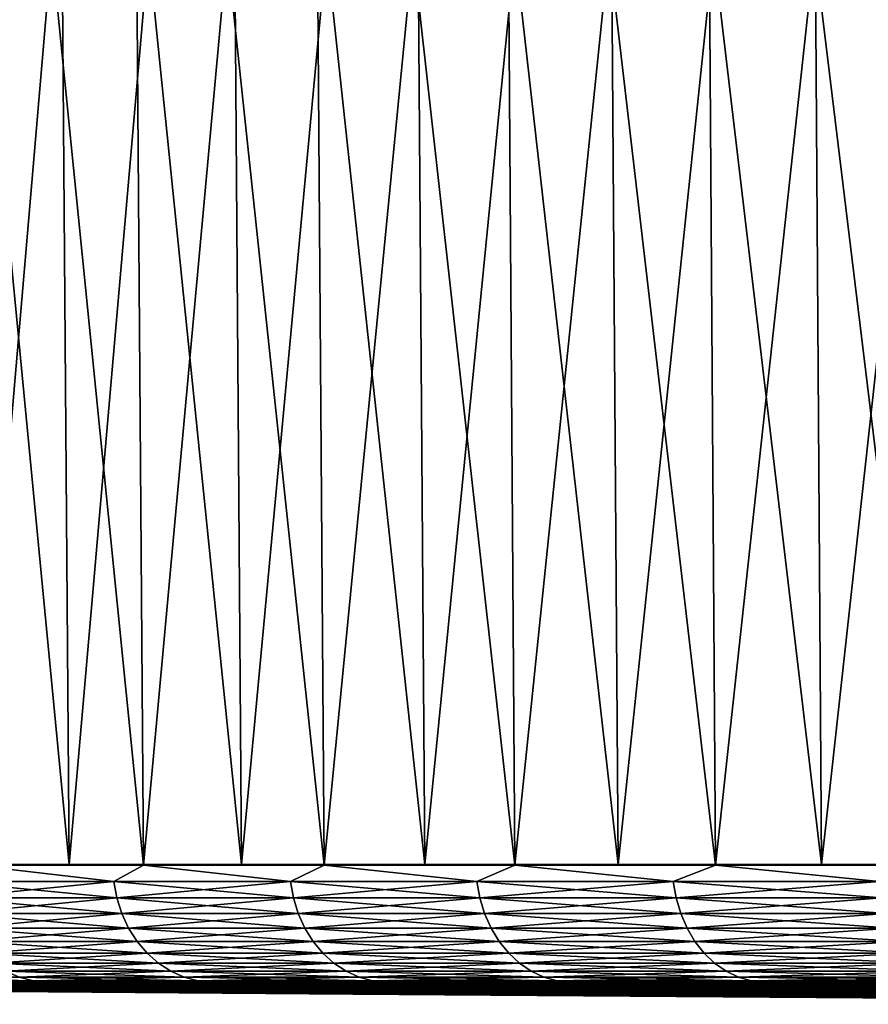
# Model space of a CAD drawing. Header units: millimetres. Extents: x -112 to 112, y -55 to 40.
# Tile 7 of 171: x -97 to -86, y -55 to -43. Entities that reach past the tile are written whole.
import ezdxf

# ---------------------------------------------------------------- set-up
doc = ezdxf.new("R2010")
doc.units = ezdxf.units.MM
doc.header["$LTSCALE"] = 52.148148
for name, color, linetype in [('151', 7, 'CONTINUOUS'), ('152', 7, 'CONTINUOUS'), ('153', 7, 'CONTINUOUS'), ('154', 7, 'CONTINUOUS'), ('156', 7, 'CONTINUOUS'), ('157', 7, 'CONTINUOUS'), ('158', 7, 'CONTINUOUS'), ('159', 7, 'CONTINUOUS')]:
    doc.layers.add(name, color=color, linetype=linetype)

msp = doc.modelspace()

# ---------------------------------------------------------------- linework, layer by layer
at = {"layer": '151', "color": 1, "linetype": 'Continuous'}
for points in [[(-98.02, -53.294, -52.542), (-95.962, -53.294, -56.214), (-98.199, -30.003, -52.638), (-98.02, -53.294, -52.542)], [(-98.199, -30.003, -52.638), (-95.962, -53.294, -56.214), (-96.137, -30.003, -56.316), (-98.199, -30.003, -52.638)], [(-95.962, -53.294, -56.214), (-93.766, -53.294, -59.805), (-96.137, -30.003, -56.316), (-95.962, -53.294, -56.214)], [(-96.137, -30.003, -56.316), (-93.766, -53.294, -59.805), (-93.937, -30.003, -59.914), (-96.137, -30.003, -56.316)], [(-93.766, -53.294, -59.805), (-91.435, -53.294, -63.31), (-93.937, -30.003, -59.914), (-93.766, -53.294, -59.805)], [(-93.937, -30.003, -59.914), (-91.435, -53.294, -63.31), (-91.603, -30.003, -63.426), (-93.937, -30.003, -59.914)], [(-91.435, -53.294, -63.31), (-88.974, -53.294, -66.725), (-91.603, -30.003, -63.426), (-91.435, -53.294, -63.31)], [(-91.603, -30.003, -63.426), (-88.974, -53.294, -66.725), (-89.137, -30.003, -66.847), (-91.603, -30.003, -63.426)], [(-89.137, -30.003, -66.847), (-86.385, -53.294, -70.044), (-86.543, -30.003, -70.172), (-89.137, -30.003, -66.847)], [(-88.974, -53.294, -66.725), (-86.385, -53.294, -70.044), (-89.137, -30.003, -66.847), (-88.974, -53.294, -66.725)], [(-86.385, -53.294, -70.044), (-83.673, -53.294, -73.263), (-86.543, -30.003, -70.172), (-86.385, -53.294, -70.044)], [(-86.543, -30.003, -70.172), (-83.673, -53.294, -73.263), (-83.826, -30.003, -73.397), (-86.543, -30.003, -70.172)]]:
    msp.add_3dface(points, dxfattribs=at)
at = {"layer": '152', "color": 1, "linetype": 'Continuous'}
for points in [[(-96.137, -30.003, 56.316), (-98.02, -53.294, 52.542), (-98.199, -30.003, 52.638), (-96.137, -30.003, 56.316)], [(-95.962, -53.294, 56.214), (-98.02, -53.294, 52.542), (-96.137, -30.003, 56.316), (-95.962, -53.294, 56.214)], [(-93.937, -30.003, 59.914), (-95.962, -53.294, 56.214), (-96.137, -30.003, 56.316), (-93.937, -30.003, 59.914)], [(-93.766, -53.294, 59.805), (-95.962, -53.294, 56.214), (-93.937, -30.003, 59.914), (-93.766, -53.294, 59.805)], [(-91.603, -30.003, 63.426), (-93.766, -53.294, 59.805), (-93.937, -30.003, 59.914), (-91.603, -30.003, 63.426)], [(-91.435, -53.294, 63.31), (-93.766, -53.294, 59.805), (-91.603, -30.003, 63.426), (-91.435, -53.294, 63.31)], [(-89.137, -30.003, 66.847), (-91.435, -53.294, 63.31), (-91.603, -30.003, 63.426), (-89.137, -30.003, 66.847)], [(-88.974, -53.294, 66.725), (-91.435, -53.294, 63.31), (-89.137, -30.003, 66.847), (-88.974, -53.294, 66.725)], [(-86.543, -30.003, 70.172), (-88.974, -53.294, 66.725), (-89.137, -30.003, 66.847), (-86.543, -30.003, 70.172)], [(-86.385, -53.294, 70.044), (-88.974, -53.294, 66.725), (-86.543, -30.003, 70.172), (-86.385, -53.294, 70.044)], [(-83.826, -30.003, 73.397), (-86.385, -53.294, 70.044), (-86.543, -30.003, 70.172), (-83.826, -30.003, 73.397)], [(-83.673, -53.294, 73.263), (-86.385, -53.294, 70.044), (-83.826, -30.003, 73.397), (-83.673, -53.294, 73.263)]]:
    msp.add_3dface(points, dxfattribs=at)
at = {"layer": '153', "color": 1, "linetype": 'Continuous'}
for points in [[(-97.356, -30.003, -56.209), (-95.187, -30.003, -59.81), (-97.18, -53.302, -56.107), (-97.356, -30.003, -56.209)], [(-97.18, -53.302, -56.107), (-95.187, -30.003, -59.81), (-95.014, -53.302, -59.702), (-97.18, -53.302, -56.107)], [(-95.187, -30.003, -59.81), (-92.884, -30.003, -63.327), (-95.014, -53.302, -59.702), (-95.187, -30.003, -59.81)], [(-95.014, -53.302, -59.702), (-92.884, -30.003, -63.327), (-92.716, -53.302, -63.212), (-95.014, -53.302, -59.702)], [(-92.884, -30.003, -63.327), (-90.451, -30.003, -66.756), (-92.716, -53.302, -63.212), (-92.884, -30.003, -63.327)], [(-92.716, -53.302, -63.212), (-90.451, -30.003, -66.756), (-90.287, -53.302, -66.635), (-92.716, -53.302, -63.212)], [(-90.451, -30.003, -66.756), (-87.891, -30.003, -70.091), (-90.287, -53.302, -66.635), (-90.451, -30.003, -66.756)], [(-90.287, -53.302, -66.635), (-87.891, -30.003, -70.091), (-87.733, -53.302, -69.964), (-90.287, -53.302, -66.635)], [(-87.891, -30.003, -70.091), (-85.209, -30.003, -73.328), (-87.733, -53.302, -69.964), (-87.891, -30.003, -70.091)], [(-87.733, -53.302, -69.964), (-85.209, -30.003, -73.328), (-85.055, -53.302, -73.196), (-87.733, -53.302, -69.964)]]:
    msp.add_3dface(points, dxfattribs=at)
at = {"layer": '154', "color": 1, "linetype": 'Continuous'}
for points in [[(-97.18, -53.302, 56.107), (-95.014, -53.302, 59.702), (-97.356, -30.003, 56.209), (-97.18, -53.302, 56.107)], [(-97.356, -30.003, 56.209), (-95.014, -53.302, 59.702), (-95.187, -30.003, 59.81), (-97.356, -30.003, 56.209)], [(-95.014, -53.302, 59.702), (-92.716, -53.302, 63.212), (-95.187, -30.003, 59.81), (-95.014, -53.302, 59.702)], [(-95.187, -30.003, 59.81), (-92.716, -53.302, 63.212), (-92.884, -30.003, 63.327), (-95.187, -30.003, 59.81)], [(-92.716, -53.302, 63.212), (-90.287, -53.302, 66.635), (-92.884, -30.003, 63.327), (-92.716, -53.302, 63.212)], [(-92.884, -30.003, 63.327), (-90.287, -53.302, 66.635), (-90.451, -30.003, 66.756), (-92.884, -30.003, 63.327)], [(-90.451, -30.003, 66.756), (-87.733, -53.302, 69.964), (-87.891, -30.003, 70.091), (-90.451, -30.003, 66.756)], [(-90.287, -53.302, 66.635), (-87.733, -53.302, 69.964), (-90.451, -30.003, 66.756), (-90.287, -53.302, 66.635)], [(-87.733, -53.302, 69.964), (-85.055, -53.302, 73.196), (-87.891, -30.003, 70.091), (-87.733, -53.302, 69.964)], [(-87.891, -30.003, 70.091), (-85.055, -53.302, 73.196), (-85.209, -30.003, 73.328), (-87.891, -30.003, 70.091)]]:
    msp.add_3dface(points, dxfattribs=at)
at = {"layer": '156', "color": 1, "linetype": 'Continuous'}
for points in [[(-110.708, -54.789, -2.095), (-110.649, -54.789, -4.19), (-92.348, -54.945), (-110.708, -54.789, -2.095)], [(-100.662, -54.878), (-110.708, -54.789, -2.095), (-92.348, -54.945), (-100.662, -54.878)], [(-110.649, -54.789, -4.19), (-110.55, -54.789, -6.283), (-92.246, -54.945, -4.329), (-110.649, -54.789, -4.19)], [(-92.348, -54.945), (-110.649, -54.789, -4.19), (-92.246, -54.945, -4.329), (-92.348, -54.945)], [(-110.55, -54.789, -6.283), (-110.411, -54.789, -8.374), (-92.246, -54.945, -4.329), (-110.55, -54.789, -6.283)], [(-110.411, -54.789, -8.374), (-110.233, -54.789, -10.462), (-91.942, -54.945, -8.648), (-110.411, -54.789, -8.374)], [(-92.246, -54.945, -4.329), (-110.411, -54.789, -8.374), (-91.942, -54.945, -8.648), (-92.246, -54.945, -4.329)], [(-110.233, -54.789, -10.462), (-110.015, -54.789, -12.546), (-91.942, -54.945, -8.648), (-110.233, -54.789, -10.462)], [(-110.015, -54.789, -12.546), (-109.758, -54.789, -14.626), (-91.942, -54.945, -8.648), (-110.015, -54.789, -12.546)], [(-91.942, -54.945, -8.648), (-109.758, -54.789, -14.626), (-91.435, -54.945, -12.948), (-91.942, -54.945, -8.648)], [(-109.758, -54.789, -14.626), (-109.461, -54.789, -16.7), (-91.435, -54.945, -12.948), (-109.758, -54.789, -14.626)], [(-109.461, -54.789, -16.7), (-109.126, -54.789, -18.769), (-91.435, -54.945, -12.948), (-109.461, -54.789, -16.7)], [(-109.126, -54.789, -18.769), (-108.751, -54.789, -20.831), (-90.728, -54.945, -17.219), (-109.126, -54.789, -18.769)], [(-91.435, -54.945, -12.948), (-109.126, -54.789, -18.769), (-90.728, -54.945, -17.219), (-91.435, -54.945, -12.948)], [(-108.751, -54.789, -20.831), (-108.337, -54.789, -22.885), (-90.728, -54.945, -17.219), (-108.751, -54.789, -20.831)], [(-108.337, -54.789, -22.885), (-107.885, -54.789, -24.931), (-90.728, -54.945, -17.219), (-108.337, -54.789, -22.885)], [(-107.885, -54.789, -24.931), (-107.394, -54.789, -26.968), (-89.821, -54.945, -21.453), (-107.885, -54.789, -24.931)], [(-90.728, -54.945, -17.219), (-107.885, -54.789, -24.931), (-89.821, -54.945, -21.453), (-90.728, -54.945, -17.219)], [(-107.394, -54.789, -26.968), (-106.864, -54.789, -28.996), (-89.821, -54.945, -21.453), (-107.394, -54.789, -26.968)], [(-106.864, -54.789, -28.996), (-106.296, -54.789, -31.013), (-88.717, -54.945, -25.639), (-106.864, -54.789, -28.996)], [(-89.821, -54.945, -21.453), (-106.864, -54.789, -28.996), (-88.717, -54.945, -25.639), (-89.821, -54.945, -21.453)], [(-106.296, -54.789, -31.013), (-105.69, -54.789, -33.019), (-88.717, -54.945, -25.639), (-106.296, -54.789, -31.013)], [(-105.69, -54.789, -33.019), (-105.047, -54.789, -35.013), (-88.717, -54.945, -25.639), (-105.69, -54.789, -33.019)], [(-105.047, -54.789, -35.013), (-104.365, -54.789, -36.995), (-87.418, -54.945, -29.77), (-105.047, -54.789, -35.013)], [(-88.717, -54.945, -25.639), (-105.047, -54.789, -35.013), (-87.418, -54.945, -29.77), (-88.717, -54.945, -25.639)], [(-104.365, -54.789, -36.995), (-103.646, -54.789, -38.963), (-87.418, -54.945, -29.77), (-104.365, -54.789, -36.995)], [(-103.646, -54.789, -38.963), (-102.891, -54.789, -40.918), (-85.926, -54.945, -33.834), (-103.646, -54.789, -38.963)], [(-87.418, -54.945, -29.77), (-103.646, -54.789, -38.963), (-85.926, -54.945, -33.834), (-87.418, -54.945, -29.77)], [(-102.891, -54.789, -40.918), (-102.098, -54.789, -42.857), (-85.926, -54.945, -33.834), (-102.891, -54.789, -40.918)], [(-102.098, -54.789, -42.857), (-101.268, -54.789, -44.782), (-85.926, -54.945, -33.834), (-102.098, -54.789, -42.857)], [(-101.268, -54.789, -44.782), (-100.403, -54.789, -46.69), (-84.246, -54.945, -37.825), (-101.268, -54.789, -44.782)], [(-85.926, -54.945, -33.834), (-101.268, -54.789, -44.782), (-84.246, -54.945, -37.825), (-85.926, -54.945, -33.834)], [(-100.403, -54.789, -46.69), (-99.501, -54.789, -48.582), (-84.246, -54.945, -37.825), (-100.403, -54.789, -46.69)], [(-99.501, -54.789, -48.582), (-98.564, -54.789, -50.456), (-82.38, -54.945, -41.732), (-99.501, -54.789, -48.582)], [(-84.246, -54.945, -37.825), (-99.501, -54.789, -48.582), (-82.38, -54.945, -41.732), (-84.246, -54.945, -37.825)], [(-98.564, -54.789, -50.456), (-97.592, -54.789, -52.312), (-82.38, -54.945, -41.732), (-98.564, -54.789, -50.456)], [(-97.592, -54.789, -52.312), (-96.584, -54.789, -54.15), (-82.38, -54.945, -41.732), (-97.592, -54.789, -52.312)], [(-96.584, -54.789, -54.15), (-95.542, -54.789, -55.968), (-80.334, -54.945, -45.547), (-96.584, -54.789, -54.15)], [(-82.38, -54.945, -41.732), (-96.584, -54.789, -54.15), (-80.334, -54.945, -45.547), (-82.38, -54.945, -41.732)], [(-95.542, -54.789, -55.968), (-94.466, -54.789, -57.766), (-80.334, -54.945, -45.547), (-95.542, -54.789, -55.968)], [(-80.334, -54.945, -45.547), (-94.466, -54.789, -57.766), (-78.111, -54.945, -49.263), (-80.334, -54.945, -45.547)], [(-94.466, -54.789, -57.766), (-93.356, -54.789, -59.543), (-78.111, -54.945, -49.263), (-94.466, -54.789, -57.766)], [(-93.356, -54.789, -59.543), (-92.212, -54.789, -61.299), (-78.111, -54.945, -49.263), (-93.356, -54.789, -59.543)], [(-92.212, -54.789, -61.299), (-91.036, -54.789, -63.033), (-78.111, -54.945, -49.263), (-92.212, -54.789, -61.299)], [(-91.036, -54.789, -63.033), (-89.827, -54.789, -64.745), (-75.716, -54.945, -52.87), (-91.036, -54.789, -63.033)], [(-78.111, -54.945, -49.263), (-91.036, -54.789, -63.033), (-75.716, -54.945, -52.87), (-78.111, -54.945, -49.263)], [(-89.827, -54.789, -64.745), (-88.585, -54.789, -66.433), (-75.716, -54.945, -52.87), (-89.827, -54.789, -64.745)], [(-88.585, -54.789, -66.433), (-87.312, -54.789, -68.098), (-73.154, -54.945, -56.361), (-88.585, -54.789, -66.433)], [(-75.716, -54.945, -52.87), (-88.585, -54.789, -66.433), (-73.154, -54.945, -56.361), (-75.716, -54.945, -52.87)], [(-87.312, -54.789, -68.098), (-86.008, -54.789, -69.738), (-73.154, -54.945, -56.361), (-87.312, -54.789, -68.098)], [(-86.008, -54.789, -69.738), (-84.673, -54.789, -71.353), (-73.154, -54.945, -56.361), (-86.008, -54.789, -69.738)], [(-92.348, -54.945), (-92.246, -54.945, -4.329), (-90.596, -54.958), (-92.348, -54.945)], [(-92.246, -54.945, -4.329), (-91.942, -54.945, -8.648), (-73.793, -55.073, -3.463), (-92.246, -54.945, -4.329)], [(-92.246, -54.945, -4.329), (-73.793, -55.073, -3.463), (-73.875, -55.073), (-92.246, -54.945, -4.329)], [(-92.246, -54.945, -4.329), (-73.875, -55.073), (-80.53, -55.03), (-92.246, -54.945, -4.329)], [(-92.246, -54.945, -4.329), (-80.53, -55.03), (-90.596, -54.958), (-92.246, -54.945, -4.329)], [(-91.942, -54.945, -8.648), (-91.435, -54.945, -12.948), (-73.55, -55.073, -6.918), (-91.942, -54.945, -8.648)], [(-91.942, -54.945, -8.648), (-73.55, -55.073, -6.918), (-73.793, -55.073, -3.463), (-91.942, -54.945, -8.648)], [(-91.435, -54.945, -12.948), (-90.728, -54.945, -17.219), (-73.145, -55.073, -10.358), (-91.435, -54.945, -12.948)], [(-91.435, -54.945, -12.948), (-73.145, -55.073, -10.358), (-73.55, -55.073, -6.918), (-91.435, -54.945, -12.948)], [(-90.728, -54.945, -17.219), (-89.821, -54.945, -21.453), (-72.579, -55.073, -13.775), (-90.728, -54.945, -17.219)], [(-90.728, -54.945, -17.219), (-72.579, -55.073, -13.775), (-73.145, -55.073, -10.358), (-90.728, -54.945, -17.219)], [(-89.821, -54.945, -21.453), (-88.717, -54.945, -25.639), (-71.854, -55.073, -17.161), (-89.821, -54.945, -21.453)], [(-89.821, -54.945, -21.453), (-71.854, -55.073, -17.161), (-72.579, -55.073, -13.775), (-89.821, -54.945, -21.453)], [(-88.717, -54.945, -25.639), (-87.418, -54.945, -29.77), (-70.97, -55.073, -20.511), (-88.717, -54.945, -25.639)], [(-88.717, -54.945, -25.639), (-70.97, -55.073, -20.511), (-71.854, -55.073, -17.161), (-88.717, -54.945, -25.639)], [(-87.418, -54.945, -29.77), (-85.926, -54.945, -33.834), (-69.931, -55.073, -23.815), (-87.418, -54.945, -29.77)], [(-87.418, -54.945, -29.77), (-69.931, -55.073, -23.815), (-70.97, -55.073, -20.511), (-87.418, -54.945, -29.77)], [(-85.926, -54.945, -33.834), (-84.246, -54.945, -37.825), (-68.738, -55.073, -27.066), (-85.926, -54.945, -33.834)], [(-85.926, -54.945, -33.834), (-68.738, -55.073, -27.066), (-69.931, -55.073, -23.815), (-85.926, -54.945, -33.834)]]:
    msp.add_3dface(points, dxfattribs=at)
at = {"layer": '157', "color": 1, "linetype": 'Continuous'}
for points in [[(-110.708, -54.789, 2.095), (-110.728, -54.789), (-92.246, -54.945, 4.329), (-110.708, -54.789, 2.095)], [(-110.728, -54.789), (-100.662, -54.878), (-92.246, -54.945, 4.329), (-110.728, -54.789)], [(-110.649, -54.789, 4.19), (-110.708, -54.789, 2.095), (-92.246, -54.945, 4.329), (-110.649, -54.789, 4.19)], [(-110.55, -54.789, 6.283), (-110.649, -54.789, 4.19), (-92.246, -54.945, 4.329), (-110.55, -54.789, 6.283)], [(-110.411, -54.789, 8.374), (-110.55, -54.789, 6.283), (-91.942, -54.945, 8.648), (-110.411, -54.789, 8.374)], [(-91.942, -54.945, 8.648), (-110.55, -54.789, 6.283), (-92.246, -54.945, 4.329), (-91.942, -54.945, 8.648)], [(-110.233, -54.789, 10.462), (-110.411, -54.789, 8.374), (-91.942, -54.945, 8.648), (-110.233, -54.789, 10.462)], [(-91.435, -54.945, 12.948), (-110.233, -54.789, 10.462), (-91.942, -54.945, 8.648), (-91.435, -54.945, 12.948)], [(-110.015, -54.789, 12.546), (-110.233, -54.789, 10.462), (-91.435, -54.945, 12.948), (-110.015, -54.789, 12.546)], [(-109.758, -54.789, 14.626), (-110.015, -54.789, 12.546), (-91.435, -54.945, 12.948), (-109.758, -54.789, 14.626)], [(-109.461, -54.789, 16.7), (-109.758, -54.789, 14.626), (-91.435, -54.945, 12.948), (-109.461, -54.789, 16.7)], [(-109.126, -54.789, 18.769), (-109.461, -54.789, 16.7), (-90.728, -54.945, 17.219), (-109.126, -54.789, 18.769)], [(-90.728, -54.945, 17.219), (-109.461, -54.789, 16.7), (-91.435, -54.945, 12.948), (-90.728, -54.945, 17.219)], [(-108.751, -54.789, 20.831), (-109.126, -54.789, 18.769), (-90.728, -54.945, 17.219), (-108.751, -54.789, 20.831)], [(-108.337, -54.789, 22.885), (-108.751, -54.789, 20.831), (-89.821, -54.945, 21.453), (-108.337, -54.789, 22.885)], [(-89.821, -54.945, 21.453), (-108.751, -54.789, 20.831), (-90.728, -54.945, 17.219), (-89.821, -54.945, 21.453)], [(-107.885, -54.789, 24.931), (-108.337, -54.789, 22.885), (-89.821, -54.945, 21.453), (-107.885, -54.789, 24.931)], [(-107.394, -54.789, 26.968), (-107.885, -54.789, 24.931), (-89.821, -54.945, 21.453), (-107.394, -54.789, 26.968)], [(-106.864, -54.789, 28.996), (-107.394, -54.789, 26.968), (-88.717, -54.945, 25.639), (-106.864, -54.789, 28.996)], [(-88.717, -54.945, 25.639), (-107.394, -54.789, 26.968), (-89.821, -54.945, 21.453), (-88.717, -54.945, 25.639)], [(-106.296, -54.789, 31.013), (-106.864, -54.789, 28.996), (-88.717, -54.945, 25.639), (-106.296, -54.789, 31.013)], [(-105.69, -54.789, 33.019), (-106.296, -54.789, 31.013), (-87.418, -54.945, 29.77), (-105.69, -54.789, 33.019)], [(-87.418, -54.945, 29.77), (-106.296, -54.789, 31.013), (-88.717, -54.945, 25.639), (-87.418, -54.945, 29.77)], [(-105.047, -54.789, 35.013), (-105.69, -54.789, 33.019), (-87.418, -54.945, 29.77), (-105.047, -54.789, 35.013)], [(-104.365, -54.789, 36.995), (-105.047, -54.789, 35.013), (-87.418, -54.945, 29.77), (-104.365, -54.789, 36.995)], [(-103.646, -54.789, 38.963), (-104.365, -54.789, 36.995), (-85.926, -54.945, 33.834), (-103.646, -54.789, 38.963)], [(-85.926, -54.945, 33.834), (-104.365, -54.789, 36.995), (-87.418, -54.945, 29.77), (-85.926, -54.945, 33.834)], [(-102.891, -54.789, 40.918), (-103.646, -54.789, 38.963), (-85.926, -54.945, 33.834), (-102.891, -54.789, 40.918)], [(-102.098, -54.789, 42.857), (-102.891, -54.789, 40.918), (-84.246, -54.945, 37.825), (-102.098, -54.789, 42.857)], [(-84.246, -54.945, 37.825), (-102.891, -54.789, 40.918), (-85.926, -54.945, 33.834), (-84.246, -54.945, 37.825)], [(-101.268, -54.789, 44.782), (-102.098, -54.789, 42.857), (-84.246, -54.945, 37.825), (-101.268, -54.789, 44.782)], [(-100.403, -54.789, 46.69), (-101.268, -54.789, 44.782), (-84.246, -54.945, 37.825), (-100.403, -54.789, 46.69)], [(-100.662, -54.878), (-92.348, -54.945), (-92.246, -54.945, 4.329), (-100.662, -54.878)], [(-99.501, -54.789, 48.582), (-100.403, -54.789, 46.69), (-82.38, -54.945, 41.732), (-99.501, -54.789, 48.582)], [(-82.38, -54.945, 41.732), (-100.403, -54.789, 46.69), (-84.246, -54.945, 37.825), (-82.38, -54.945, 41.732)], [(-98.564, -54.789, 50.456), (-99.501, -54.789, 48.582), (-82.38, -54.945, 41.732), (-98.564, -54.789, 50.456)], [(-97.592, -54.789, 52.312), (-98.564, -54.789, 50.456), (-80.334, -54.945, 45.547), (-97.592, -54.789, 52.312)], [(-80.334, -54.945, 45.547), (-98.564, -54.789, 50.456), (-82.38, -54.945, 41.732), (-80.334, -54.945, 45.547)], [(-96.584, -54.789, 54.15), (-97.592, -54.789, 52.312), (-80.334, -54.945, 45.547), (-96.584, -54.789, 54.15)], [(-95.542, -54.789, 55.968), (-96.584, -54.789, 54.15), (-80.334, -54.945, 45.547), (-95.542, -54.789, 55.968)], [(-78.111, -54.945, 49.263), (-95.542, -54.789, 55.968), (-80.334, -54.945, 45.547), (-78.111, -54.945, 49.263)], [(-94.466, -54.789, 57.766), (-95.542, -54.789, 55.968), (-78.111, -54.945, 49.263), (-94.466, -54.789, 57.766)], [(-93.356, -54.789, 59.543), (-94.466, -54.789, 57.766), (-78.111, -54.945, 49.263), (-93.356, -54.789, 59.543)], [(-92.212, -54.789, 61.299), (-93.356, -54.789, 59.543), (-75.716, -54.945, 52.87), (-92.212, -54.789, 61.299)], [(-75.716, -54.945, 52.87), (-93.356, -54.789, 59.543), (-78.111, -54.945, 49.263), (-75.716, -54.945, 52.87)], [(-91.036, -54.789, 63.033), (-92.212, -54.789, 61.299), (-75.716, -54.945, 52.87), (-91.036, -54.789, 63.033)], [(-89.827, -54.789, 64.745), (-91.036, -54.789, 63.033), (-75.716, -54.945, 52.87), (-89.827, -54.789, 64.745)], [(-88.585, -54.789, 66.433), (-89.827, -54.789, 64.745), (-73.154, -54.945, 56.361), (-88.585, -54.789, 66.433)], [(-73.154, -54.945, 56.361), (-89.827, -54.789, 64.745), (-75.716, -54.945, 52.87), (-73.154, -54.945, 56.361)], [(-87.312, -54.789, 68.098), (-88.585, -54.789, 66.433), (-73.154, -54.945, 56.361), (-87.312, -54.789, 68.098)], [(-86.008, -54.789, 69.738), (-87.312, -54.789, 68.098), (-70.432, -54.945, 59.728), (-86.008, -54.789, 69.738)], [(-70.432, -54.945, 59.728), (-87.312, -54.789, 68.098), (-73.154, -54.945, 56.361), (-70.432, -54.945, 59.728)], [(-84.673, -54.789, 71.353), (-86.008, -54.789, 69.738), (-70.432, -54.945, 59.728), (-84.673, -54.789, 71.353)], [(-92.246, -54.945, 4.329), (-92.348, -54.945), (-73.793, -55.073, 3.463), (-92.246, -54.945, 4.329)], [(-92.348, -54.945), (-90.596, -54.958), (-73.793, -55.073, 3.463), (-92.348, -54.945)], [(-91.942, -54.945, 8.648), (-92.246, -54.945, 4.329), (-73.55, -55.073, 6.918), (-91.942, -54.945, 8.648)], [(-92.246, -54.945, 4.329), (-73.793, -55.073, 3.463), (-73.55, -55.073, 6.918), (-92.246, -54.945, 4.329)], [(-91.435, -54.945, 12.948), (-91.942, -54.945, 8.648), (-73.145, -55.073, 10.358), (-91.435, -54.945, 12.948)], [(-91.942, -54.945, 8.648), (-73.55, -55.073, 6.918), (-73.145, -55.073, 10.358), (-91.942, -54.945, 8.648)], [(-91.435, -54.945, 12.948), (-73.145, -55.073, 10.358), (-72.579, -55.073, 13.775), (-91.435, -54.945, 12.948)], [(-90.728, -54.945, 17.219), (-91.435, -54.945, 12.948), (-72.579, -55.073, 13.775), (-90.728, -54.945, 17.219)], [(-90.728, -54.945, 17.219), (-72.579, -55.073, 13.775), (-71.854, -55.073, 17.161), (-90.728, -54.945, 17.219)], [(-89.821, -54.945, 21.453), (-90.728, -54.945, 17.219), (-71.854, -55.073, 17.161), (-89.821, -54.945, 21.453)], [(-90.596, -54.958), (-80.53, -55.03), (-73.793, -55.073, 3.463), (-90.596, -54.958)], [(-89.821, -54.945, 21.453), (-71.854, -55.073, 17.161), (-70.97, -55.073, 20.511), (-89.821, -54.945, 21.453)], [(-88.717, -54.945, 25.639), (-89.821, -54.945, 21.453), (-70.97, -55.073, 20.511), (-88.717, -54.945, 25.639)], [(-88.717, -54.945, 25.639), (-70.97, -55.073, 20.511), (-69.931, -55.073, 23.815), (-88.717, -54.945, 25.639)], [(-87.418, -54.945, 29.77), (-88.717, -54.945, 25.639), (-69.931, -55.073, 23.815), (-87.418, -54.945, 29.77)], [(-87.418, -54.945, 29.77), (-69.931, -55.073, 23.815), (-68.738, -55.073, 27.066), (-87.418, -54.945, 29.77)], [(-85.926, -54.945, 33.834), (-87.418, -54.945, 29.77), (-68.738, -55.073, 27.066), (-85.926, -54.945, 33.834)], [(-85.926, -54.945, 33.834), (-68.738, -55.073, 27.066), (-67.394, -55.073, 30.258), (-85.926, -54.945, 33.834)], [(-84.246, -54.945, 37.825), (-85.926, -54.945, 33.834), (-67.394, -55.073, 30.258), (-84.246, -54.945, 37.825)]]:
    msp.add_3dface(points, dxfattribs=at)
at = {"layer": '158', "color": 1, "linetype": 'Continuous'}
for points in [[(-95.392, -53.511, 59.064), (-97.18, -53.302, 56.107), (-97.51, -53.511, 55.499), (-95.392, -53.511, 59.064)], [(-95.014, -53.302, 59.702), (-97.18, -53.302, 56.107), (-95.392, -53.511, 59.064), (-95.014, -53.302, 59.702)], [(-93.145, -53.511, 62.549), (-95.014, -53.302, 59.702), (-95.392, -53.511, 59.064), (-93.145, -53.511, 62.549)], [(-92.716, -53.302, 63.212), (-95.014, -53.302, 59.702), (-93.145, -53.511, 62.549), (-92.716, -53.302, 63.212)], [(-90.77, -53.511, 65.948), (-92.716, -53.302, 63.212), (-93.145, -53.511, 62.549), (-90.77, -53.511, 65.948)], [(-90.287, -53.302, 66.635), (-92.716, -53.302, 63.212), (-90.77, -53.511, 65.948), (-90.287, -53.302, 66.635)], [(-88.271, -53.511, 69.257), (-90.287, -53.302, 66.635), (-90.77, -53.511, 65.948), (-88.271, -53.511, 69.257)], [(-87.733, -53.302, 69.964), (-90.287, -53.302, 66.635), (-88.271, -53.511, 69.257), (-87.733, -53.302, 69.964)], [(-85.652, -53.511, 72.472), (-87.733, -53.302, 69.964), (-88.271, -53.511, 69.257), (-85.652, -53.511, 72.472)], [(-85.055, -53.302, 73.196), (-87.733, -53.302, 69.964), (-85.652, -53.511, 72.472), (-85.055, -53.302, 73.196)], [(-95.392, -53.511, 59.064), (-97.51, -53.511, 55.499), (-95.353, -53.718, 59.04), (-95.392, -53.511, 59.064)], [(-95.353, -53.718, 59.04), (-97.51, -53.511, 55.499), (-97.47, -53.718, 55.476), (-95.353, -53.718, 59.04)], [(-93.145, -53.511, 62.549), (-95.392, -53.511, 59.064), (-93.106, -53.718, 62.523), (-93.145, -53.511, 62.549)], [(-93.106, -53.718, 62.523), (-95.392, -53.511, 59.064), (-95.353, -53.718, 59.04), (-93.106, -53.718, 62.523)], [(-90.733, -53.718, 65.921), (-93.145, -53.511, 62.549), (-93.106, -53.718, 62.523), (-90.733, -53.718, 65.921)], [(-90.77, -53.511, 65.948), (-93.145, -53.511, 62.549), (-90.733, -53.718, 65.921), (-90.77, -53.511, 65.948)], [(-88.235, -53.718, 69.229), (-90.77, -53.511, 65.948), (-90.733, -53.718, 65.921), (-88.235, -53.718, 69.229)], [(-88.271, -53.511, 69.257), (-90.77, -53.511, 65.948), (-88.235, -53.718, 69.229), (-88.271, -53.511, 69.257)], [(-85.652, -53.511, 72.472), (-88.271, -53.511, 69.257), (-85.616, -53.718, 72.442), (-85.652, -53.511, 72.472)], [(-85.616, -53.718, 72.442), (-88.271, -53.511, 69.257), (-88.235, -53.718, 69.229), (-85.616, -53.718, 72.442)], [(-95.353, -53.718, 59.04), (-97.47, -53.718, 55.476), (-95.29, -53.916, 59.001), (-95.353, -53.718, 59.04)], [(-95.29, -53.916, 59.001), (-97.47, -53.718, 55.476), (-97.405, -53.916, 55.439), (-95.29, -53.916, 59.001)], [(-93.106, -53.718, 62.523), (-95.353, -53.718, 59.04), (-93.044, -53.916, 62.482), (-93.106, -53.718, 62.523)], [(-93.044, -53.916, 62.482), (-95.353, -53.718, 59.04), (-95.29, -53.916, 59.001), (-93.044, -53.916, 62.482)], [(-90.733, -53.718, 65.921), (-93.106, -53.718, 62.523), (-90.672, -53.916, 65.877), (-90.733, -53.718, 65.921)], [(-90.672, -53.916, 65.877), (-93.106, -53.718, 62.523), (-93.044, -53.916, 62.482), (-90.672, -53.916, 65.877)], [(-88.235, -53.718, 69.229), (-90.733, -53.718, 65.921), (-88.176, -53.916, 69.183), (-88.235, -53.718, 69.229)], [(-88.176, -53.916, 69.183), (-90.733, -53.718, 65.921), (-90.672, -53.916, 65.877), (-88.176, -53.916, 69.183)], [(-85.616, -53.718, 72.442), (-88.235, -53.718, 69.229), (-85.559, -53.916, 72.394), (-85.616, -53.718, 72.442)], [(-85.559, -53.916, 72.394), (-88.235, -53.718, 69.229), (-88.176, -53.916, 69.183), (-85.559, -53.916, 72.394)], [(-95.203, -54.102, 58.947), (-97.405, -53.916, 55.439), (-97.316, -54.102, 55.389), (-95.203, -54.102, 58.947)], [(-95.29, -53.916, 59.001), (-97.405, -53.916, 55.439), (-95.203, -54.102, 58.947), (-95.29, -53.916, 59.001)], [(-93.044, -53.916, 62.482), (-95.29, -53.916, 59.001), (-92.96, -54.102, 62.425), (-93.044, -53.916, 62.482)], [(-92.96, -54.102, 62.425), (-95.29, -53.916, 59.001), (-95.203, -54.102, 58.947), (-92.96, -54.102, 62.425)], [(-90.672, -53.916, 65.877), (-93.044, -53.916, 62.482), (-90.59, -54.102, 65.817), (-90.672, -53.916, 65.877)], [(-90.59, -54.102, 65.817), (-93.044, -53.916, 62.482), (-92.96, -54.102, 62.425), (-90.59, -54.102, 65.817)], [(-88.176, -53.916, 69.183), (-90.672, -53.916, 65.877), (-88.096, -54.102, 69.12), (-88.176, -53.916, 69.183)], [(-88.096, -54.102, 69.12), (-90.672, -53.916, 65.877), (-90.59, -54.102, 65.817), (-88.096, -54.102, 69.12)], [(-85.559, -53.916, 72.394), (-88.176, -53.916, 69.183), (-85.482, -54.102, 72.328), (-85.559, -53.916, 72.394)], [(-85.482, -54.102, 72.328), (-88.176, -53.916, 69.183), (-88.096, -54.102, 69.12), (-85.482, -54.102, 72.328)], [(-95.203, -54.102, 58.947), (-97.316, -54.102, 55.389), (-95.095, -54.271, 58.88), (-95.203, -54.102, 58.947)], [(-95.095, -54.271, 58.88), (-97.316, -54.102, 55.389), (-97.206, -54.271, 55.326), (-95.095, -54.271, 58.88)], [(-92.96, -54.102, 62.425), (-95.203, -54.102, 58.947), (-92.854, -54.271, 62.354), (-92.96, -54.102, 62.425)], [(-92.854, -54.271, 62.354), (-95.203, -54.102, 58.947), (-95.095, -54.271, 58.88), (-92.854, -54.271, 62.354)], [(-90.59, -54.102, 65.817), (-92.96, -54.102, 62.425), (-90.487, -54.271, 65.743), (-90.59, -54.102, 65.817)], [(-90.487, -54.271, 65.743), (-92.96, -54.102, 62.425), (-92.854, -54.271, 62.354), (-90.487, -54.271, 65.743)], [(-88.096, -54.102, 69.12), (-90.59, -54.102, 65.817), (-87.996, -54.271, 69.041), (-88.096, -54.102, 69.12)], [(-87.996, -54.271, 69.041), (-90.59, -54.102, 65.817), (-90.487, -54.271, 65.743), (-87.996, -54.271, 69.041)], [(-85.385, -54.271, 72.246), (-88.096, -54.102, 69.12), (-87.996, -54.271, 69.041), (-85.385, -54.271, 72.246)], [(-85.482, -54.102, 72.328), (-88.096, -54.102, 69.12), (-85.385, -54.271, 72.246), (-85.482, -54.102, 72.328)], [(-95.095, -54.271, 58.88), (-97.206, -54.271, 55.326), (-94.968, -54.421, 58.802), (-95.095, -54.271, 58.88)], [(-94.968, -54.421, 58.802), (-97.206, -54.271, 55.326), (-97.076, -54.421, 55.252), (-94.968, -54.421, 58.802)], [(-92.73, -54.421, 62.271), (-95.095, -54.271, 58.88), (-94.968, -54.421, 58.802), (-92.73, -54.421, 62.271)], [(-92.854, -54.271, 62.354), (-95.095, -54.271, 58.88), (-92.73, -54.421, 62.271), (-92.854, -54.271, 62.354)], [(-90.366, -54.421, 65.655), (-92.854, -54.271, 62.354), (-92.73, -54.421, 62.271), (-90.366, -54.421, 65.655)], [(-90.487, -54.271, 65.743), (-92.854, -54.271, 62.354), (-90.366, -54.421, 65.655), (-90.487, -54.271, 65.743)], [(-87.996, -54.271, 69.041), (-90.487, -54.271, 65.743), (-87.878, -54.421, 68.949), (-87.996, -54.271, 69.041)], [(-87.878, -54.421, 68.949), (-90.487, -54.271, 65.743), (-90.366, -54.421, 65.655), (-87.878, -54.421, 68.949)], [(-85.385, -54.271, 72.246), (-87.996, -54.271, 69.041), (-85.27, -54.421, 72.149), (-85.385, -54.271, 72.246)], [(-85.27, -54.421, 72.149), (-87.996, -54.271, 69.041), (-87.878, -54.421, 68.949), (-85.27, -54.421, 72.149)], [(-94.968, -54.421, 58.802), (-97.076, -54.421, 55.252), (-94.824, -54.549, 58.713), (-94.968, -54.421, 58.802)], [(-94.824, -54.549, 58.713), (-97.076, -54.421, 55.252), (-96.929, -54.549, 55.169), (-94.824, -54.549, 58.713)], [(-92.73, -54.421, 62.271), (-94.968, -54.421, 58.802), (-92.59, -54.549, 62.176), (-92.73, -54.421, 62.271)], [(-92.59, -54.549, 62.176), (-94.968, -54.421, 58.802), (-94.824, -54.549, 58.713), (-92.59, -54.549, 62.176)], [(-90.366, -54.421, 65.655), (-92.73, -54.421, 62.271), (-90.229, -54.549, 65.555), (-90.366, -54.421, 65.655)], [(-90.229, -54.549, 65.555), (-92.73, -54.421, 62.271), (-92.59, -54.549, 62.176), (-90.229, -54.549, 65.555)], [(-87.878, -54.421, 68.949), (-90.366, -54.421, 65.655), (-87.745, -54.549, 68.844), (-87.878, -54.421, 68.949)], [(-87.745, -54.549, 68.844), (-90.366, -54.421, 65.655), (-90.229, -54.549, 65.555), (-87.745, -54.549, 68.844)], [(-85.27, -54.421, 72.149), (-87.878, -54.421, 68.949), (-85.141, -54.549, 72.04), (-85.27, -54.421, 72.149)], [(-85.141, -54.549, 72.04), (-87.878, -54.421, 68.949), (-87.745, -54.549, 68.844), (-85.141, -54.549, 72.04)], [(-94.824, -54.549, 58.713), (-96.929, -54.549, 55.169), (-94.666, -54.651, 58.615), (-94.824, -54.549, 58.713)], [(-94.666, -54.651, 58.615), (-96.929, -54.549, 55.169), (-96.768, -54.651, 55.077), (-94.666, -54.651, 58.615)], [(-92.59, -54.549, 62.176), (-94.824, -54.549, 58.713), (-92.436, -54.651, 62.073), (-92.59, -54.549, 62.176)], [(-92.436, -54.651, 62.073), (-94.824, -54.549, 58.713), (-94.666, -54.651, 58.615), (-92.436, -54.651, 62.073)], [(-90.229, -54.549, 65.555), (-92.59, -54.549, 62.176), (-90.079, -54.651, 65.446), (-90.229, -54.549, 65.555)], [(-90.079, -54.651, 65.446), (-92.59, -54.549, 62.176), (-92.436, -54.651, 62.073), (-90.079, -54.651, 65.446)], [(-87.599, -54.651, 68.73), (-90.229, -54.549, 65.555), (-90.079, -54.651, 65.446), (-87.599, -54.651, 68.73)], [(-87.745, -54.549, 68.844), (-90.229, -54.549, 65.555), (-87.599, -54.651, 68.73), (-87.745, -54.549, 68.844)], [(-85, -54.651, 71.92), (-87.745, -54.549, 68.844), (-87.599, -54.651, 68.73), (-85, -54.651, 71.92)], [(-85.141, -54.549, 72.04), (-87.745, -54.549, 68.844), (-85, -54.651, 71.92), (-85.141, -54.549, 72.04)], [(-96.595, -54.726, 54.979), (-98.561, -54.726, 51.372), (-96.416, -54.772, 54.877), (-96.595, -54.726, 54.979)], [(-96.416, -54.772, 54.877), (-98.561, -54.726, 51.372), (-98.378, -54.772, 51.276), (-96.416, -54.772, 54.877)], [(-97.592, -54.789, 52.312), (-96.584, -54.789, 54.15), (-98.378, -54.772, 51.276), (-97.592, -54.789, 52.312)], [(-96.584, -54.789, 54.15), (-96.416, -54.772, 54.877), (-98.378, -54.772, 51.276), (-96.584, -54.789, 54.15)], [(-94.666, -54.651, 58.615), (-96.768, -54.651, 55.077), (-94.498, -54.726, 58.511), (-94.666, -54.651, 58.615)], [(-94.498, -54.726, 58.511), (-96.768, -54.651, 55.077), (-96.595, -54.726, 54.979), (-94.498, -54.726, 58.511)], [(-94.498, -54.726, 58.511), (-96.595, -54.726, 54.979), (-94.322, -54.772, 58.402), (-94.498, -54.726, 58.511)], [(-94.322, -54.772, 58.402), (-96.595, -54.726, 54.979), (-96.416, -54.772, 54.877), (-94.322, -54.772, 58.402)], [(-96.584, -54.789, 54.15), (-95.542, -54.789, 55.968), (-96.416, -54.772, 54.877), (-96.584, -54.789, 54.15)], [(-95.542, -54.789, 55.968), (-94.466, -54.789, 57.766), (-96.416, -54.772, 54.877), (-95.542, -54.789, 55.968)], [(-94.466, -54.789, 57.766), (-94.322, -54.772, 58.402), (-96.416, -54.772, 54.877), (-94.466, -54.789, 57.766)], [(-92.436, -54.651, 62.073), (-94.666, -54.651, 58.615), (-92.271, -54.726, 61.962), (-92.436, -54.651, 62.073)], [(-92.271, -54.726, 61.962), (-94.666, -54.651, 58.615), (-94.498, -54.726, 58.511), (-92.271, -54.726, 61.962)], [(-92.271, -54.726, 61.962), (-94.498, -54.726, 58.511), (-92.1, -54.772, 61.847), (-92.271, -54.726, 61.962)], [(-92.1, -54.772, 61.847), (-94.498, -54.726, 58.511), (-94.322, -54.772, 58.402), (-92.1, -54.772, 61.847)], [(-94.466, -54.789, 57.766), (-93.356, -54.789, 59.543), (-94.322, -54.772, 58.402), (-94.466, -54.789, 57.766)], [(-93.356, -54.789, 59.543), (-92.212, -54.789, 61.299), (-94.322, -54.772, 58.402), (-93.356, -54.789, 59.543)], [(-92.212, -54.789, 61.299), (-92.1, -54.772, 61.847), (-94.322, -54.772, 58.402), (-92.212, -54.789, 61.299)], [(-90.079, -54.651, 65.446), (-92.436, -54.651, 62.073), (-89.919, -54.726, 65.33), (-90.079, -54.651, 65.446)], [(-89.919, -54.726, 65.33), (-92.436, -54.651, 62.073), (-92.271, -54.726, 61.962), (-89.919, -54.726, 65.33)], [(-89.919, -54.726, 65.33), (-92.271, -54.726, 61.962), (-89.751, -54.772, 65.208), (-89.919, -54.726, 65.33)], [(-89.751, -54.772, 65.208), (-92.271, -54.726, 61.962), (-92.1, -54.772, 61.847), (-89.751, -54.772, 65.208)], [(-92.212, -54.789, 61.299), (-91.036, -54.789, 63.033), (-92.1, -54.772, 61.847), (-92.212, -54.789, 61.299)], [(-91.036, -54.789, 63.033), (-89.827, -54.789, 64.745), (-92.1, -54.772, 61.847), (-91.036, -54.789, 63.033)], [(-89.827, -54.789, 64.745), (-89.751, -54.772, 65.208), (-92.1, -54.772, 61.847), (-89.827, -54.789, 64.745)], [(-87.599, -54.651, 68.73), (-90.079, -54.651, 65.446), (-87.443, -54.726, 68.608), (-87.599, -54.651, 68.73)], [(-87.443, -54.726, 68.608), (-90.079, -54.651, 65.446), (-89.919, -54.726, 65.33), (-87.443, -54.726, 68.608)], [(-87.443, -54.726, 68.608), (-89.919, -54.726, 65.33), (-87.281, -54.772, 68.48), (-87.443, -54.726, 68.608)], [(-87.281, -54.772, 68.48), (-89.919, -54.726, 65.33), (-89.751, -54.772, 65.208), (-87.281, -54.772, 68.48)], [(-89.827, -54.789, 64.745), (-88.585, -54.789, 66.433), (-89.751, -54.772, 65.208), (-89.827, -54.789, 64.745)], [(-87.312, -54.789, 68.098), (-87.281, -54.772, 68.48), (-89.751, -54.772, 65.208), (-87.312, -54.789, 68.098)], [(-88.585, -54.789, 66.433), (-87.312, -54.789, 68.098), (-89.751, -54.772, 65.208), (-88.585, -54.789, 66.433)], [(-85, -54.651, 71.92), (-87.599, -54.651, 68.73), (-84.848, -54.726, 71.792), (-85, -54.651, 71.92)], [(-84.848, -54.726, 71.792), (-87.599, -54.651, 68.73), (-87.443, -54.726, 68.608), (-84.848, -54.726, 71.792)], [(-84.848, -54.726, 71.792), (-87.443, -54.726, 68.608), (-84.691, -54.772, 71.659), (-84.848, -54.726, 71.792)], [(-84.691, -54.772, 71.659), (-87.443, -54.726, 68.608), (-87.281, -54.772, 68.48), (-84.691, -54.772, 71.659)], [(-87.312, -54.789, 68.098), (-86.008, -54.789, 69.738), (-87.281, -54.772, 68.48), (-87.312, -54.789, 68.098)], [(-86.008, -54.789, 69.738), (-84.673, -54.789, 71.353), (-87.281, -54.772, 68.48), (-86.008, -54.789, 69.738)], [(-84.673, -54.789, 71.353), (-84.691, -54.772, 71.659), (-87.281, -54.772, 68.48), (-84.673, -54.789, 71.353)]]:
    msp.add_3dface(points, dxfattribs=at)
at = {"layer": '159', "color": 1, "linetype": 'Continuous'}
for points in [[(-97.51, -53.511, -55.499), (-97.18, -53.302, -56.107), (-95.392, -53.511, -59.064), (-97.51, -53.511, -55.499)], [(-97.18, -53.302, -56.107), (-95.014, -53.302, -59.702), (-95.392, -53.511, -59.064), (-97.18, -53.302, -56.107)], [(-95.392, -53.511, -59.064), (-95.014, -53.302, -59.702), (-93.145, -53.511, -62.549), (-95.392, -53.511, -59.064)], [(-95.014, -53.302, -59.702), (-92.716, -53.302, -63.212), (-93.145, -53.511, -62.549), (-95.014, -53.302, -59.702)], [(-93.145, -53.511, -62.549), (-92.716, -53.302, -63.212), (-90.77, -53.511, -65.948), (-93.145, -53.511, -62.549)], [(-92.716, -53.302, -63.212), (-90.287, -53.302, -66.635), (-90.77, -53.511, -65.948), (-92.716, -53.302, -63.212)], [(-90.77, -53.511, -65.948), (-90.287, -53.302, -66.635), (-88.271, -53.511, -69.257), (-90.77, -53.511, -65.948)], [(-90.287, -53.302, -66.635), (-87.733, -53.302, -69.964), (-88.271, -53.511, -69.257), (-90.287, -53.302, -66.635)], [(-88.271, -53.511, -69.257), (-87.733, -53.302, -69.964), (-85.652, -53.511, -72.472), (-88.271, -53.511, -69.257)], [(-87.733, -53.302, -69.964), (-85.055, -53.302, -73.196), (-85.652, -53.511, -72.472), (-87.733, -53.302, -69.964)], [(-97.51, -53.511, -55.499), (-95.392, -53.511, -59.064), (-97.47, -53.718, -55.476), (-97.51, -53.511, -55.499)], [(-97.47, -53.718, -55.476), (-95.392, -53.511, -59.064), (-95.353, -53.718, -59.04), (-97.47, -53.718, -55.476)], [(-95.392, -53.511, -59.064), (-93.145, -53.511, -62.549), (-95.353, -53.718, -59.04), (-95.392, -53.511, -59.064)], [(-95.353, -53.718, -59.04), (-93.145, -53.511, -62.549), (-93.106, -53.718, -62.523), (-95.353, -53.718, -59.04)], [(-93.145, -53.511, -62.549), (-90.77, -53.511, -65.948), (-93.106, -53.718, -62.523), (-93.145, -53.511, -62.549)], [(-93.106, -53.718, -62.523), (-90.77, -53.511, -65.948), (-90.733, -53.718, -65.921), (-93.106, -53.718, -62.523)], [(-90.77, -53.511, -65.948), (-88.271, -53.511, -69.257), (-90.733, -53.718, -65.921), (-90.77, -53.511, -65.948)], [(-90.733, -53.718, -65.921), (-88.271, -53.511, -69.257), (-88.235, -53.718, -69.229), (-90.733, -53.718, -65.921)], [(-88.271, -53.511, -69.257), (-85.652, -53.511, -72.472), (-88.235, -53.718, -69.229), (-88.271, -53.511, -69.257)], [(-88.235, -53.718, -69.229), (-85.652, -53.511, -72.472), (-85.616, -53.718, -72.442), (-88.235, -53.718, -69.229)], [(-97.47, -53.718, -55.476), (-95.353, -53.718, -59.04), (-97.405, -53.916, -55.439), (-97.47, -53.718, -55.476)], [(-97.405, -53.916, -55.439), (-95.353, -53.718, -59.04), (-95.29, -53.916, -59.001), (-97.405, -53.916, -55.439)], [(-95.353, -53.718, -59.04), (-93.106, -53.718, -62.523), (-95.29, -53.916, -59.001), (-95.353, -53.718, -59.04)], [(-95.29, -53.916, -59.001), (-93.106, -53.718, -62.523), (-93.044, -53.916, -62.482), (-95.29, -53.916, -59.001)], [(-93.106, -53.718, -62.523), (-90.733, -53.718, -65.921), (-93.044, -53.916, -62.482), (-93.106, -53.718, -62.523)], [(-93.044, -53.916, -62.482), (-90.733, -53.718, -65.921), (-90.672, -53.916, -65.877), (-93.044, -53.916, -62.482)], [(-90.733, -53.718, -65.921), (-88.235, -53.718, -69.229), (-90.672, -53.916, -65.877), (-90.733, -53.718, -65.921)], [(-90.672, -53.916, -65.877), (-88.235, -53.718, -69.229), (-88.176, -53.916, -69.183), (-90.672, -53.916, -65.877)], [(-88.235, -53.718, -69.229), (-85.616, -53.718, -72.442), (-88.176, -53.916, -69.183), (-88.235, -53.718, -69.229)], [(-88.176, -53.916, -69.183), (-85.616, -53.718, -72.442), (-85.559, -53.916, -72.394), (-88.176, -53.916, -69.183)], [(-97.405, -53.916, -55.439), (-95.29, -53.916, -59.001), (-97.316, -54.102, -55.389), (-97.405, -53.916, -55.439)], [(-97.316, -54.102, -55.389), (-95.29, -53.916, -59.001), (-95.203, -54.102, -58.947), (-97.316, -54.102, -55.389)], [(-95.29, -53.916, -59.001), (-93.044, -53.916, -62.482), (-95.203, -54.102, -58.947), (-95.29, -53.916, -59.001)], [(-95.203, -54.102, -58.947), (-93.044, -53.916, -62.482), (-92.96, -54.102, -62.425), (-95.203, -54.102, -58.947)], [(-93.044, -53.916, -62.482), (-90.672, -53.916, -65.877), (-92.96, -54.102, -62.425), (-93.044, -53.916, -62.482)], [(-92.96, -54.102, -62.425), (-90.672, -53.916, -65.877), (-90.59, -54.102, -65.817), (-92.96, -54.102, -62.425)], [(-90.672, -53.916, -65.877), (-88.176, -53.916, -69.183), (-90.59, -54.102, -65.817), (-90.672, -53.916, -65.877)], [(-90.59, -54.102, -65.817), (-88.176, -53.916, -69.183), (-88.096, -54.102, -69.12), (-90.59, -54.102, -65.817)], [(-88.176, -53.916, -69.183), (-85.559, -53.916, -72.394), (-88.096, -54.102, -69.12), (-88.176, -53.916, -69.183)], [(-88.096, -54.102, -69.12), (-85.559, -53.916, -72.394), (-85.482, -54.102, -72.328), (-88.096, -54.102, -69.12)], [(-97.316, -54.102, -55.389), (-95.203, -54.102, -58.947), (-97.206, -54.271, -55.326), (-97.316, -54.102, -55.389)], [(-97.206, -54.271, -55.326), (-95.203, -54.102, -58.947), (-95.095, -54.271, -58.88), (-97.206, -54.271, -55.326)], [(-95.203, -54.102, -58.947), (-92.96, -54.102, -62.425), (-95.095, -54.271, -58.88), (-95.203, -54.102, -58.947)], [(-95.095, -54.271, -58.88), (-92.96, -54.102, -62.425), (-92.854, -54.271, -62.354), (-95.095, -54.271, -58.88)], [(-92.96, -54.102, -62.425), (-90.59, -54.102, -65.817), (-92.854, -54.271, -62.354), (-92.96, -54.102, -62.425)], [(-92.854, -54.271, -62.354), (-90.59, -54.102, -65.817), (-90.487, -54.271, -65.743), (-92.854, -54.271, -62.354)], [(-90.59, -54.102, -65.817), (-88.096, -54.102, -69.12), (-90.487, -54.271, -65.743), (-90.59, -54.102, -65.817)], [(-90.487, -54.271, -65.743), (-88.096, -54.102, -69.12), (-87.996, -54.271, -69.041), (-90.487, -54.271, -65.743)], [(-88.096, -54.102, -69.12), (-85.482, -54.102, -72.328), (-87.996, -54.271, -69.041), (-88.096, -54.102, -69.12)], [(-87.996, -54.271, -69.041), (-85.482, -54.102, -72.328), (-85.385, -54.271, -72.246), (-87.996, -54.271, -69.041)], [(-97.206, -54.271, -55.326), (-95.095, -54.271, -58.88), (-97.076, -54.421, -55.252), (-97.206, -54.271, -55.326)], [(-97.076, -54.421, -55.252), (-95.095, -54.271, -58.88), (-94.968, -54.421, -58.802), (-97.076, -54.421, -55.252)], [(-95.095, -54.271, -58.88), (-92.854, -54.271, -62.354), (-94.968, -54.421, -58.802), (-95.095, -54.271, -58.88)], [(-94.968, -54.421, -58.802), (-92.854, -54.271, -62.354), (-92.73, -54.421, -62.271), (-94.968, -54.421, -58.802)], [(-92.854, -54.271, -62.354), (-90.487, -54.271, -65.743), (-92.73, -54.421, -62.271), (-92.854, -54.271, -62.354)], [(-92.73, -54.421, -62.271), (-90.487, -54.271, -65.743), (-90.366, -54.421, -65.655), (-92.73, -54.421, -62.271)], [(-90.487, -54.271, -65.743), (-87.996, -54.271, -69.041), (-90.366, -54.421, -65.655), (-90.487, -54.271, -65.743)], [(-90.366, -54.421, -65.655), (-87.996, -54.271, -69.041), (-87.878, -54.421, -68.949), (-90.366, -54.421, -65.655)], [(-87.996, -54.271, -69.041), (-85.385, -54.271, -72.246), (-87.878, -54.421, -68.949), (-87.996, -54.271, -69.041)], [(-87.878, -54.421, -68.949), (-85.385, -54.271, -72.246), (-85.27, -54.421, -72.149), (-87.878, -54.421, -68.949)], [(-97.076, -54.421, -55.252), (-94.968, -54.421, -58.802), (-96.929, -54.549, -55.169), (-97.076, -54.421, -55.252)], [(-96.929, -54.549, -55.169), (-94.968, -54.421, -58.802), (-94.824, -54.549, -58.713), (-96.929, -54.549, -55.169)], [(-94.968, -54.421, -58.802), (-92.73, -54.421, -62.271), (-94.824, -54.549, -58.713), (-94.968, -54.421, -58.802)], [(-94.824, -54.549, -58.713), (-92.73, -54.421, -62.271), (-92.59, -54.549, -62.176), (-94.824, -54.549, -58.713)], [(-92.73, -54.421, -62.271), (-90.366, -54.421, -65.655), (-92.59, -54.549, -62.176), (-92.73, -54.421, -62.271)], [(-92.59, -54.549, -62.176), (-90.366, -54.421, -65.655), (-90.229, -54.549, -65.555), (-92.59, -54.549, -62.176)], [(-90.366, -54.421, -65.655), (-87.878, -54.421, -68.949), (-90.229, -54.549, -65.555), (-90.366, -54.421, -65.655)], [(-90.229, -54.549, -65.555), (-87.878, -54.421, -68.949), (-87.745, -54.549, -68.844), (-90.229, -54.549, -65.555)], [(-87.878, -54.421, -68.949), (-85.27, -54.421, -72.149), (-87.745, -54.549, -68.844), (-87.878, -54.421, -68.949)], [(-87.745, -54.549, -68.844), (-85.27, -54.421, -72.149), (-85.141, -54.549, -72.04), (-87.745, -54.549, -68.844)], [(-96.929, -54.549, -55.169), (-94.824, -54.549, -58.713), (-96.768, -54.651, -55.077), (-96.929, -54.549, -55.169)], [(-96.768, -54.651, -55.077), (-94.824, -54.549, -58.713), (-94.666, -54.651, -58.615), (-96.768, -54.651, -55.077)], [(-94.824, -54.549, -58.713), (-92.59, -54.549, -62.176), (-94.666, -54.651, -58.615), (-94.824, -54.549, -58.713)], [(-94.666, -54.651, -58.615), (-92.59, -54.549, -62.176), (-92.436, -54.651, -62.073), (-94.666, -54.651, -58.615)], [(-92.59, -54.549, -62.176), (-90.229, -54.549, -65.555), (-92.436, -54.651, -62.073), (-92.59, -54.549, -62.176)], [(-92.436, -54.651, -62.073), (-90.229, -54.549, -65.555), (-90.079, -54.651, -65.446), (-92.436, -54.651, -62.073)], [(-90.229, -54.549, -65.555), (-87.745, -54.549, -68.844), (-90.079, -54.651, -65.446), (-90.229, -54.549, -65.555)], [(-90.079, -54.651, -65.446), (-87.745, -54.549, -68.844), (-87.599, -54.651, -68.73), (-90.079, -54.651, -65.446)], [(-87.745, -54.549, -68.844), (-85.141, -54.549, -72.04), (-87.599, -54.651, -68.73), (-87.745, -54.549, -68.844)], [(-87.599, -54.651, -68.73), (-85.141, -54.549, -72.04), (-85, -54.651, -71.92), (-87.599, -54.651, -68.73)], [(-98.378, -54.772, -51.276), (-96.595, -54.726, -54.979), (-96.416, -54.772, -54.877), (-98.378, -54.772, -51.276)], [(-97.592, -54.789, -52.312), (-98.378, -54.772, -51.276), (-96.416, -54.772, -54.877), (-97.592, -54.789, -52.312)], [(-96.584, -54.789, -54.15), (-97.592, -54.789, -52.312), (-96.416, -54.772, -54.877), (-96.584, -54.789, -54.15)], [(-96.768, -54.651, -55.077), (-94.666, -54.651, -58.615), (-96.595, -54.726, -54.979), (-96.768, -54.651, -55.077)], [(-96.595, -54.726, -54.979), (-94.666, -54.651, -58.615), (-94.498, -54.726, -58.511), (-96.595, -54.726, -54.979)], [(-96.595, -54.726, -54.979), (-94.498, -54.726, -58.511), (-96.416, -54.772, -54.877), (-96.595, -54.726, -54.979)], [(-95.542, -54.789, -55.968), (-96.584, -54.789, -54.15), (-96.416, -54.772, -54.877), (-95.542, -54.789, -55.968)], [(-96.416, -54.772, -54.877), (-94.498, -54.726, -58.511), (-94.322, -54.772, -58.402), (-96.416, -54.772, -54.877)], [(-95.542, -54.789, -55.968), (-96.416, -54.772, -54.877), (-94.322, -54.772, -58.402), (-95.542, -54.789, -55.968)], [(-94.466, -54.789, -57.766), (-95.542, -54.789, -55.968), (-94.322, -54.772, -58.402), (-94.466, -54.789, -57.766)], [(-94.666, -54.651, -58.615), (-92.436, -54.651, -62.073), (-94.498, -54.726, -58.511), (-94.666, -54.651, -58.615)], [(-94.498, -54.726, -58.511), (-92.436, -54.651, -62.073), (-92.271, -54.726, -61.962), (-94.498, -54.726, -58.511)], [(-94.498, -54.726, -58.511), (-92.271, -54.726, -61.962), (-94.322, -54.772, -58.402), (-94.498, -54.726, -58.511)], [(-93.356, -54.789, -59.543), (-94.466, -54.789, -57.766), (-94.322, -54.772, -58.402), (-93.356, -54.789, -59.543)], [(-94.322, -54.772, -58.402), (-92.271, -54.726, -61.962), (-92.1, -54.772, -61.847), (-94.322, -54.772, -58.402)], [(-93.356, -54.789, -59.543), (-94.322, -54.772, -58.402), (-92.1, -54.772, -61.847), (-93.356, -54.789, -59.543)], [(-92.212, -54.789, -61.299), (-93.356, -54.789, -59.543), (-92.1, -54.772, -61.847), (-92.212, -54.789, -61.299)], [(-92.436, -54.651, -62.073), (-90.079, -54.651, -65.446), (-92.271, -54.726, -61.962), (-92.436, -54.651, -62.073)], [(-92.271, -54.726, -61.962), (-90.079, -54.651, -65.446), (-89.919, -54.726, -65.33), (-92.271, -54.726, -61.962)], [(-92.271, -54.726, -61.962), (-89.919, -54.726, -65.33), (-92.1, -54.772, -61.847), (-92.271, -54.726, -61.962)], [(-91.036, -54.789, -63.033), (-92.212, -54.789, -61.299), (-92.1, -54.772, -61.847), (-91.036, -54.789, -63.033)], [(-92.1, -54.772, -61.847), (-89.919, -54.726, -65.33), (-89.751, -54.772, -65.208), (-92.1, -54.772, -61.847)], [(-91.036, -54.789, -63.033), (-92.1, -54.772, -61.847), (-89.751, -54.772, -65.208), (-91.036, -54.789, -63.033)], [(-89.827, -54.789, -64.745), (-91.036, -54.789, -63.033), (-89.751, -54.772, -65.208), (-89.827, -54.789, -64.745)], [(-90.079, -54.651, -65.446), (-87.599, -54.651, -68.73), (-89.919, -54.726, -65.33), (-90.079, -54.651, -65.446)], [(-89.919, -54.726, -65.33), (-87.599, -54.651, -68.73), (-87.443, -54.726, -68.608), (-89.919, -54.726, -65.33)], [(-89.919, -54.726, -65.33), (-87.443, -54.726, -68.608), (-89.751, -54.772, -65.208), (-89.919, -54.726, -65.33)], [(-88.585, -54.789, -66.433), (-89.827, -54.789, -64.745), (-89.751, -54.772, -65.208), (-88.585, -54.789, -66.433)], [(-89.751, -54.772, -65.208), (-87.443, -54.726, -68.608), (-87.281, -54.772, -68.48), (-89.751, -54.772, -65.208)], [(-88.585, -54.789, -66.433), (-89.751, -54.772, -65.208), (-87.281, -54.772, -68.48), (-88.585, -54.789, -66.433)], [(-87.312, -54.789, -68.098), (-88.585, -54.789, -66.433), (-87.281, -54.772, -68.48), (-87.312, -54.789, -68.098)], [(-87.599, -54.651, -68.73), (-85, -54.651, -71.92), (-87.443, -54.726, -68.608), (-87.599, -54.651, -68.73)], [(-87.443, -54.726, -68.608), (-85, -54.651, -71.92), (-84.848, -54.726, -71.792), (-87.443, -54.726, -68.608)], [(-87.443, -54.726, -68.608), (-84.848, -54.726, -71.792), (-87.281, -54.772, -68.48), (-87.443, -54.726, -68.608)], [(-86.008, -54.789, -69.738), (-87.312, -54.789, -68.098), (-87.281, -54.772, -68.48), (-86.008, -54.789, -69.738)], [(-87.281, -54.772, -68.48), (-84.848, -54.726, -71.792), (-84.691, -54.772, -71.659), (-87.281, -54.772, -68.48)], [(-86.008, -54.789, -69.738), (-87.281, -54.772, -68.48), (-84.691, -54.772, -71.659), (-86.008, -54.789, -69.738)], [(-84.673, -54.789, -71.353), (-86.008, -54.789, -69.738), (-84.691, -54.772, -71.659), (-84.673, -54.789, -71.353)]]:
    msp.add_3dface(points, dxfattribs=at)

doc.saveas('drawing.dxf')
